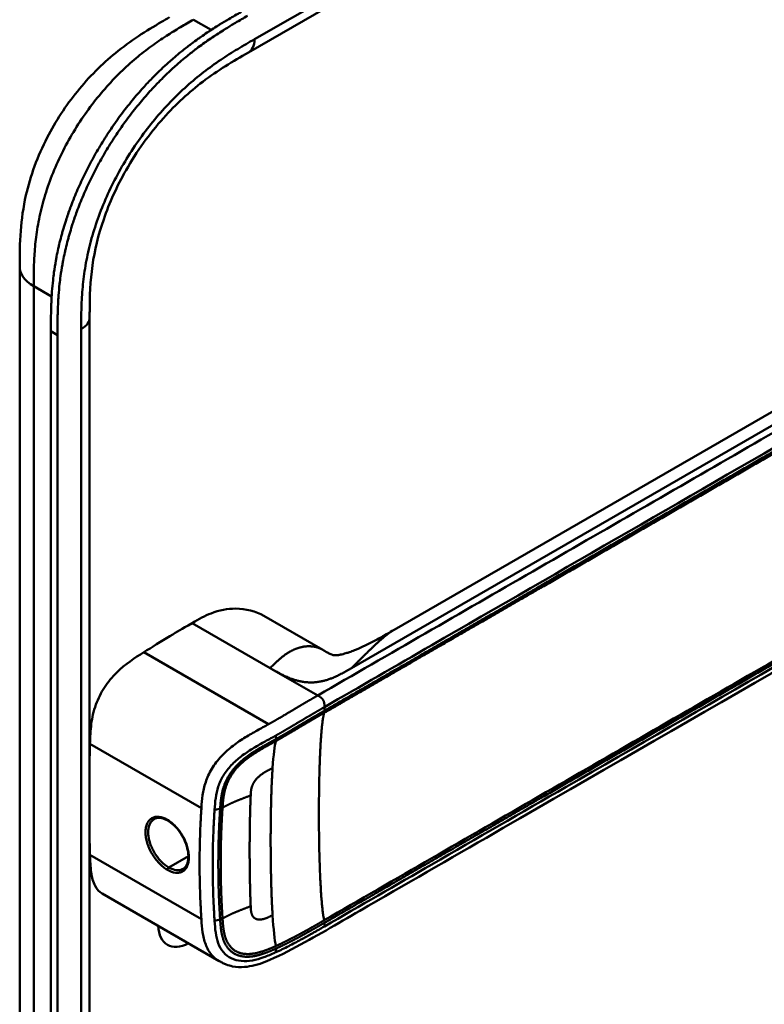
# Model space of a CAD drawing. Header units: millimetres. Extents: x 20 to 833, y 20 to 574.
# Tile 7 of 12: x 391 to 423, y 172 to 213. Entities that reach past the tile are written whole.
import ezdxf

# ---------------------------------------------------------------- set-up
doc = ezdxf.new("R2010")
doc.units = ezdxf.units.MM
doc.header["$LTSCALE"] = 2
doc.layers.add('Sichtbare Kanten(DIN)', color=7, linetype='Continuous', lineweight=50)
doc.layers.add('Sichtbare tangentiale Kanten(DIN)', color=7, linetype='Continuous', lineweight=50)

msp = doc.modelspace()

# ---------------------------------------------------------------- linework, layer by layer
at = {"layer": 'Sichtbare Kanten(DIN)'}
for p, q in [((441.994, 235.33), (401.003, 211.664)), ((401.003, 211.664), (401.003, 211.664)), ((407.079, 187.57), (438.843, 205.909)), ((391.463, 202.724), (391.463, 202.724)), ((394.38, 200.602), (394.38, 200.602)), ((394.38, 200.602), (394.38, 138.734)), ((392.764, 137.504), (392.764, 200.025)), ((393.038, 199.867), (393.038, 137.346)), ((401.649, 188.149), (404.106, 186.73)), ((404.324, 184.283), (404.324, 184.283)), ((404.536, 184.405), (404.536, 184.405)), ((399.877, 182.294), (399.877, 182.294)), ((401.404, 181.413), (401.402, 181.413)), ((399.857, 180.505), (399.857, 180.505)), ((399.525, 176.798), (399.525, 176.798)), ((399.758, 176.875), (399.758, 176.875)), ((399.78, 173.746), (394.9, 176.563)), ((399.78, 173.746), (399.78, 173.746))]:
    msp.add_line(p, q, dxfattribs=at)
for centre, major_axis, ratio, start_param, end_param in [((400.477, 181.948), (2.3, 3.984), 0.57735, 0.270097, 0.270412), ((400.307, 182.046), (2.3, 3.984), 0.57735, 0.184418, 0.184904), ((400.392, 181.997), (2.32, 4.018), 0.57735, 0.219371, 0.219881), ((400.42, 181.98), (2.34, 4.053), 0.57735, 0.226219, 0.226799), ((400.534, 181.915), (2.26, 3.914), 0.57735, 0.316429, 0.3165), ((400.245, 182.074), (-2.264, -3.922), 0.57735, 2.53255, 2.532551), ((400.193, 182.11), (-1.911, -3.31), 0.577355, 2.541317, 2.541319), ((400.251, 182.078), (1.95, 3.378), 0.57735, 5.700566, 5.70057), ((400.392, 181.997), (-2.32, -4.018), 0.57735, 2.338409, 2.338428), ((400.534, 181.915), (2.26, 3.914), 0.57735, 5.523901, 5.523922), ((400.477, 181.948), (2.3, 3.984), 0.57735, 5.506055, 5.506075), ((400.42, 181.98), (2.34, 4.053), 0.57735, 4.119086, 4.119229), ((400.251, 182.078), (-2.26, -3.914), 0.57735, 0.658548, 0.658552), ((400.42, 181.98), (-2.76, -4.78), 0.57735, 0.9483, 0.948426), ((400.42, 181.98), (-2.76, -4.78), 0.57735, 0.638877, 0.63888), ((400.364, 182.011), (2.799, 4.848), 0.57735, 3.797045, 3.797047), ((398.554, 176.036), (-0.93, -1.611), 0.57735, 5.54054, 7.025984), ((398.554, 176.036), (0.93, 1.611), 0.57735, 4.347781, 4.347796)]:
    msp.add_ellipse(centre, major_axis=major_axis, ratio=ratio, start_param=start_param, end_param=end_param, dxfattribs=at)
for points, knots in [([(392.764, 200.025), (392.764, 200.123), (392.764, 200.318), (392.766, 200.565), (392.769, 200.814), (392.774, 201.016), (392.784, 201.271), (392.794, 201.477), (392.816, 201.789), (392.844, 202.106), (392.898, 202.537), (392.949, 202.865), (393.011, 203.197), (393.057, 203.42), (393.121, 203.7), (393.178, 203.926), (393.255, 204.209), (393.322, 204.436), (393.43, 204.778), (393.548, 205.12), (393.744, 205.633), (393.938, 206.086), (394.202, 206.646), (394.431, 207.089), (394.736, 207.633), (394.996, 208.058), (395.337, 208.577), (395.623, 208.98), (395.995, 209.466), (396.304, 209.841), (396.66, 210.245), (396.903, 210.504), (397.15, 210.754), (397.316, 210.916), (397.567, 211.153), (397.82, 211.38), (398.161, 211.668), (398.419, 211.872), (398.678, 212.068), (398.851, 212.194), (399.067, 212.346), (399.239, 212.463), (399.455, 212.605), (399.627, 212.716), (399.886, 212.876), (400.228, 213.082), (400.525, 213.254), (400.694, 213.352)], [-0.9999979, -0.9999979, -0.9999979, -0.9999979, -0.9791648, -0.9583317, -0.9479152, -0.9270821, -0.9166655, -0.8958324, -0.8854159, -0.8541662, -0.8333331, -0.8020835, -0.791667, -0.7708339, -0.7604173, -0.7395842, -0.7291677, -0.7083346, -0.697918, -0.6666684, -0.6458353, -0.6041691, -0.583336, -0.5416699, -0.5208368, -0.4791706, -0.4583375, -0.4166713, -0.3958382, -0.354172, -0.3333389, -0.3020893, -0.2916727, -0.2708397, -0.2604231, -0.2291735, -0.2083404, -0.1770907, -0.1666742, -0.1458411, -0.1354246, -0.1145915, -0.1041749, -0.0833418, -0.0729253, -0.0416756, -0.0000095, -0.0000095, -0.0000095, -0.0000095]), ([(391.463, 202.724), (391.463, 203.199), (391.464, 203.701), (391.541, 204.7), (391.61, 205.2), (391.906, 206.508), (392.21, 207.338), (392.959, 208.795), (393.39, 209.452), (394.352, 210.639), (394.896, 211.179), (396.083, 212.15), (396.741, 212.567), (397.483, 213), (397.595, 213.065), (397.706, 213.129)], [0, 0, 0, 0, 0.436896, 0.436896, 0.842838, 0.842838, 1.49715, 1.49715, 2.073353, 2.073353, 2.662039, 2.662039, 3.316728, 3.316728, 3.434626, 3.434626, 3.434626, 3.434626]), ([(400.969, 213.193), (400.8, 213.096), (400.503, 212.924), (400.16, 212.718), (399.902, 212.557), (399.729, 212.447), (399.514, 212.305), (399.341, 212.187), (399.125, 212.035), (398.952, 211.91), (398.694, 211.714), (398.436, 211.51), (398.095, 211.222), (397.841, 210.995), (397.59, 210.758), (397.424, 210.595), (397.178, 210.345), (396.935, 210.087), (396.578, 209.683), (396.27, 209.308), (395.898, 208.821), (395.612, 208.418), (395.27, 207.9), (395.011, 207.474), (394.705, 206.931), (394.477, 206.488), (394.212, 205.928), (394.019, 205.474), (393.823, 204.962), (393.704, 204.62), (393.596, 204.278), (393.529, 204.051), (393.452, 203.767), (393.395, 203.542), (393.331, 203.261), (393.285, 203.038), (393.224, 202.707), (393.172, 202.378), (393.119, 201.948), (393.09, 201.631), (393.069, 201.318), (393.058, 201.112), (393.048, 200.857), (393.044, 200.656), (393.04, 200.407), (393.038, 200.16), (393.038, 199.964), (393.038, 199.867)], [0.0000095, 0.0000095, 0.0000095, 0.0000095, 0.0416756, 0.0729253, 0.0833418, 0.1041749, 0.1145915, 0.1354246, 0.1458411, 0.1666742, 0.1770907, 0.2083404, 0.2291735, 0.2604231, 0.2708397, 0.2916727, 0.3020893, 0.3333389, 0.354172, 0.3958382, 0.4166713, 0.4583375, 0.4791706, 0.5208368, 0.5416699, 0.583336, 0.6041691, 0.6458353, 0.6666684, 0.697918, 0.7083346, 0.7291677, 0.7395842, 0.7604173, 0.7708339, 0.791667, 0.8020835, 0.8333331, 0.8541662, 0.8854159, 0.8958324, 0.9166655, 0.9270821, 0.9479152, 0.9583317, 0.9791648, 0.9999979, 0.9999979, 0.9999979, 0.9999979]), ([(401.003, 211.664), (400.355, 211.29), (399.723, 210.916), (398.538, 210.016), (397.978, 209.506), (396.883, 208.281), (396.342, 207.532), (395.52, 206.088), (395.201, 205.386), (394.739, 204.044), (394.585, 203.39), (394.402, 202.113), (394.382, 201.489), (394.38, 200.775), (394.38, 200.688), (394.38, 200.602)], [0, 0, 0, 0, 0.687972, 0.687972, 1.303815, 1.303815, 1.980815, 1.980815, 2.549977, 2.549977, 3.091619, 3.091619, 3.672364, 3.672364, 3.752207, 3.752207, 3.752207, 3.752207]), ([(391.463, 140.856), (391.463, 151.743), (391.463, 162.63), (391.463, 183.252), (391.463, 192.988), (391.463, 202.724)], [0, 0, 0, 0, 10, 10, 18.943141, 18.943141, 18.943141, 18.943141]), ([(446.243, 201.342), (446.243, 201.34), (446.243, 201.338), (446.243, 201.334), (446.243, 201.332), (446.243, 201.327), (446.243, 201.324), (446.243, 201.318), (446.243, 201.313), (446.243, 201.302), (446.243, 201.295), (446.243, 201.275), (446.242, 201.262), (446.242, 201.218), (446.241, 201.189), (446.235, 201.078), (446.228, 201.001), (446.189, 200.714), (446.132, 200.516), (445.914, 200.004), (445.706, 199.705), (445.108, 199.026), (444.676, 198.658), (443.378, 197.68), (442.436, 197.105), (439.019, 195.088), (436.51, 193.665), (426.557, 187.919), (419.093, 183.609), (409.75, 178.216), (407.873, 177.132), (405.056, 175.505), (404.123, 174.946), (402.699, 174.171), (402.217, 173.916), (401.418, 173.605), (401.127, 173.521), (400.669, 173.487), (400.504, 173.494), (400.252, 173.543), (400.165, 173.568), (400.032, 173.618), (399.986, 173.638), (399.914, 173.673), (399.889, 173.686), (399.851, 173.707), (399.837, 173.714), (399.816, 173.726), (399.809, 173.73), (399.794, 173.738), (399.787, 173.743), (399.78, 173.746)], [0, 0, 0, 0, 0.001569, 0.001569, 0.003149, 0.003149, 0.00522, 0.00522, 0.008412, 0.008412, 0.014094, 0.014094, 0.025824, 0.025824, 0.054374, 0.054374, 0.136744, 0.136744, 0.370735, 0.370735, 0.770715, 0.770715, 1.338552, 1.338552, 2.361631, 2.361631, 5.000823, 5.000823, 12.918013, 12.918013, 14.909711, 14.909711, 15.905563, 15.905563, 16.406589, 16.406589, 16.669703, 16.669703, 16.816064, 16.816064, 16.894648, 16.894648, 16.935882, 16.935882, 16.957647, 16.957647, 16.969322, 16.969322, 16.975615, 16.975615, 16.982343, 16.982343, 16.982343, 16.982343]), ([(401.648, 188.149), (401.304, 188.347), (400.898, 188.452), (400.467, 188.454), (400.127, 188.455), (399.782, 188.389), (399.445, 188.256), (399.19, 188.156), (398.941, 188.016), (398.656, 187.852)], [-0.7380612, -0.7380612, -0.7380612, -0.7380612, -0.4287848, -0.4287848, -0.4287848, -0.184871, -0.184871, -0.184871, -0.0000155, -0.0000155, -0.0000155, -0.0000155]), ([(398.656, 187.852), (398.159, 187.565), (398.08, 187.519), (397.361, 187.086), (396.969, 186.841), (396.64, 186.634)], [-0.6905781, -0.6905781, -0.6905781, -0.6905781, -0.3490884, -0.3490884, 0, 0, 0, 0]), ([(404.229, 186.659), (404.277, 186.633), (404.315, 186.612), (404.387, 186.575), (404.418, 186.561), (404.489, 186.53), (404.518, 186.522), (404.568, 186.51), (404.584, 186.507), (404.645, 186.506), (404.673, 186.507), (404.748, 186.516), (404.765, 186.519), (404.802, 186.525), (404.822, 186.529), (404.876, 186.54), (404.915, 186.549), (404.992, 186.569), (405.03, 186.58), (405.116, 186.606), (405.164, 186.621), (405.283, 186.663), (405.354, 186.689), (405.545, 186.764), (405.662, 186.815), (406.011, 186.976), (406.231, 187.091), (406.661, 187.328), (406.87, 187.449), (407.074, 187.567)], [0, 0, 0, 0, 0.065322, 0.065322, 0.147442, 0.147442, 0.298534, 0.298534, 0.475337, 0.475337, 0.572836, 0.572836, 0.597287, 0.597287, 0.618593, 0.618593, 0.651842, 0.651842, 0.681874, 0.681874, 0.719497, 0.719497, 0.777073, 0.777073, 0.879794, 0.879794, 1.092522, 1.092522, 1.311068, 1.311068, 1.311068, 1.311068]), ([(396.64, 186.634), (396.259, 186.393), (395.868, 186.141), (395.321, 185.603), (395.149, 185.397), (394.851, 184.939), (394.733, 184.702), (394.538, 184.166), (394.482, 183.894), (394.411, 183.359), (394.402, 183.082), (394.394, 182.805)], [-1.198873, -1.198873, -1.198873, -1.198873, -0.834881, -0.834881, -0.646876, -0.646876, -0.46444, -0.46444, -0.250657, -0.250657, 0, 0, 0, 0]), ([(397.637, 179.609), (397.55, 179.659), (397.463, 179.693), (397.303, 179.725), (397.229, 179.724), (397.132, 179.698), (397.101, 179.686), (397.073, 179.67)], [0, 0, 0, 0, 0.0944548, 0.0944548, 0.1892864, 0.1892864, 0.2374391, 0.2374391, 0.2374391, 0.2374391]), ([(398.274, 177.592), (398.338, 177.629), (398.392, 177.689), (398.466, 177.846), (398.488, 177.941), (398.499, 178.144), (398.491, 178.252), (398.448, 178.474), (398.413, 178.592), (398.32, 178.823), (398.261, 178.939), (398.125, 179.154), (398.047, 179.255), (397.882, 179.431), (397.793, 179.507), (397.682, 179.581), (397.66, 179.596), (397.637, 179.609)], [0, 0, 0, 0, 0.1137845, 0.1137845, 0.2182551, 0.2182551, 0.3123921, 0.3123921, 0.4068404, 0.4068404, 0.502596, 0.502596, 0.598042, 0.598042, 0.6936793, 0.6936793, 0.7182625, 0.7182625, 0.7182625, 0.7182625]), ([(394.9, 176.563), (394.777, 176.634), (394.68, 176.742), (394.522, 177.042), (394.473, 177.234), (394.41, 177.677), (394.401, 177.928), (394.394, 178.18)], [0.6547013, 0.6547013, 0.6547013, 0.6547013, 0.838061, 0.838061, 1.045951, 1.045951, 1.2753174, 1.2753174, 1.2753174, 1.2753174])]:
    msp.add_open_spline(points, degree=3, knots=knots, dxfattribs=at)
for points, degree in [([(407.078, 187.569), (407.077, 187.569), (407.077, 187.569), (407.076, 187.568), (407.076, 187.568), (407.075, 187.568), (407.075, 187.568), (407.074, 187.567)], 7), ([(404.097, 186.735), (404.124, 186.72), (404.151, 186.704), (404.177, 186.689), (404.203, 186.674), (404.229, 186.659)], 5), ([(404.097, 186.735), (404.099, 186.734), (404.1, 186.734), (404.102, 186.733), (404.103, 186.732), (404.105, 186.731), (404.106, 186.73)], 6), ([(394.394, 182.805), (394.389, 182.612), (394.384, 182.42), (394.38, 182.228)], 3), ([(397.073, 179.67), (397.073, 179.67), (397.073, 179.67), (397.073, 179.67)], 3), ([(401.058, 179.26), (401.058, 179.26), (401.058, 179.26), (401.058, 179.26)], 3), ([(394.38, 178.741), (394.384, 178.553), (394.389, 178.367), (394.394, 178.18)], 3), ([(401.057, 177.592), (401.057, 177.592), (401.056, 177.592), (401.056, 177.592)], 3)]:
    msp.add_open_spline(points, degree=degree, dxfattribs=at)
at = {"layer": 'Sichtbare tangentiale Kanten(DIN)'}
for p, q in [((401.252, 212.213), (442.242, 235.879)), ((399.449, 212.601), (398.706, 213.03)), ((397.615, 212.375), (397.615, 212.375)), ((395.499, 210.668), (395.499, 210.668)), ((439.485, 205.709), (405.302, 185.974)), ((392.075, 203.185), (392.075, 203.185)), ((392.795, 201.477), (392.048, 201.908)), ((394.028, 138.244), (394.028, 200.112)), ((393.038, 199.867), (392.764, 200.025)), ((401.91, 185.973), (398.656, 187.852)), ((396.64, 186.634), (401.842, 183.63)), ((401.955, 185.947), (401.91, 185.973)), ((403.892, 184.829), (401.955, 185.947)), ((404.172, 184.344), (404.172, 184.195)), ((404.383, 184.317), (404.383, 184.317)), ((402.156, 183.013), (402.145, 183.158)), ((394.394, 182.805), (399.04, 180.122)), ((399.822, 180.105), (399.589, 180.054)), ((399.761, 178.856), (399.761, 178.856)), ((398.969, 178.399), (398.969, 178.399)), ((399.526, 178.72), (399.526, 178.72)), ((394.394, 178.18), (399.04, 175.498)), ((398.495, 178.125), (397.677, 177.653)), ((399.822, 175.48), (399.589, 175.429)), ((404.172, 175.343), (404.172, 175.193)), ((402.156, 174.269), (402.145, 174.113))]:
    msp.add_line(p, q, dxfattribs=at)
for centre, major_axis, ratio, start_param, end_param in [((402.435, 175.08), (-0.207, 7.978), 0.058769, 0.180326, 0.567465), ((402.434, 181.871), (-0.173, -7.741), 0.062201, 5.644955, 6.032571)]:
    msp.add_ellipse(centre, major_axis=major_axis, ratio=ratio, start_param=start_param, end_param=end_param, dxfattribs=at)
for points, degree, knots in [([(398.706, 213.03), (398.528, 212.927), (398.347, 212.823), (398.164, 212.714), (397.97, 212.598), (397.774, 212.478), (397.579, 212.352), (397.372, 212.218), (397.166, 212.077), (396.961, 211.928), (396.745, 211.771), (396.531, 211.604), (396.319, 211.426), (396.098, 211.24), (395.879, 211.042), (395.665, 210.834), (395.444, 210.617), (395.228, 210.389), (395.02, 210.151), (394.807, 209.908), (394.601, 209.654), (394.405, 209.389), (394.207, 209.123), (394.017, 208.847), (393.837, 208.56), (393.657, 208.273), (393.487, 207.976), (393.331, 207.676), (393.174, 207.374), (393.03, 207.067), (392.902, 206.759), (392.773, 206.451), (392.659, 206.141), (392.561, 205.833), (392.463, 205.526), (392.381, 205.222), (392.315, 204.924), (392.248, 204.628), (392.198, 204.342), (392.159, 204.061), (392.122, 203.79), (392.097, 203.525), (392.08, 203.261), (392.064, 203.018), (392.056, 202.777), (392.052, 202.539), (392.048, 202.325), (392.048, 202.113), (392.048, 201.908)], 3, [0, 0, 0, 0, 0.189483, 0.189483, 0.189483, 0.390488, 0.390488, 0.390488, 0.603341, 0.603341, 0.603341, 0.827847, 0.827847, 0.827847, 1.063028, 1.063028, 1.063028, 1.306916, 1.306916, 1.306916, 1.556493, 1.556493, 1.556493, 1.807928, 1.807928, 1.807928, 2.059373, 2.059373, 2.059373, 2.31343, 2.31343, 2.31343, 2.568298, 2.568298, 2.568298, 2.821899, 2.821899, 2.821899, 3.074612, 3.074612, 3.074612, 3.317553, 3.317553, 3.317553, 3.540814, 3.540814, 3.540814, 3.741293, 3.741293, 3.741293, 3.741293]), ([(394.028, 200.112), (394.028, 200.373), (394.028, 200.911), (394.068, 201.761), (394.174, 202.647), (394.419, 203.863), (394.939, 205.426), (395.882, 207.255), (397.067, 208.91), (398.193, 210.074), (399.131, 210.851), (399.844, 211.363), (400.558, 211.813), (401.024, 212.082), (401.252, 212.213)], 3, [18.388359, 18.388359, 18.388359, 18.388359, 18.631862, 18.875363, 19.118865, 19.362366, 19.849368, 20.336371, 20.823374, 21.310376, 21.553877, 21.797379, 22.04088, 22.284383, 22.284383, 22.284383, 22.284383]), ([(439.771, 205.544), (439.026, 205.114), (438.277, 204.682), (436.78, 203.818), (436.031, 203.385), (434.535, 202.522), (433.788, 202.09), (432.294, 201.228), (431.548, 200.797), (429.307, 199.503), (427.813, 198.64), (424.822, 196.913), (423.325, 196.049), (420.335, 194.323), (418.841, 193.46), (415.852, 191.735), (414.357, 190.872), (411.367, 189.145), (409.871, 188.281), (406.881, 186.555), (405.389, 185.694), (403.892, 184.829)], 3, [28.65661, 28.65661, 28.65661, 28.65661, 29.448344, 29.448344, 30.241165, 30.241165, 31.033986, 31.033986, 31.826807, 31.826807, 33.412449, 33.412449, 34.99809, 34.99809, 36.583732, 36.583732, 38.169374, 38.169374, 39.755016, 39.755016, 41.340657, 41.340657, 41.340657, 41.340657]), ([(404.172, 184.344), (405.669, 185.209), (407.161, 186.07), (408.656, 186.933), (414.129, 190.093), (419.601, 193.253), (425.078, 196.415), (428.757, 198.539), (432.424, 200.656), (436.104, 202.781), (437.419, 203.54), (438.737, 204.301), (440.051, 205.059)], 3, [0, 0, 0, 0, 1.585642, 1.585642, 1.585642, 7.391542, 7.391542, 7.391542, 11.290432, 11.290432, 11.290432, 12.683632, 12.683632, 12.683632, 12.683632]), ([(404.157, 184.104), (404.159, 184.105), (405.048, 184.619), (406.84, 185.653), (409.543, 187.214), (413.129, 189.284), (417.612, 191.873), (422.1, 194.464), (426.584, 197.052), (430.619, 199.382), (434.208, 201.455), (436.899, 203.008), (438.692, 204.044), (439.589, 204.561), (440.038, 204.82)], 5, [20.643505, 20.643505, 20.643505, 20.643505, 20.643505, 20.643505, 20.647304, 22.232947, 23.81859, 25.404233, 26.989877, 28.57552, 30.161163, 31.746806, 32.539627, 33.332646, 33.332646, 33.332646, 33.332646, 33.332646, 33.332646]), ([(440.05, 204.91), (440.05, 204.91), (439.602, 204.651), (438.705, 204.133), (436.912, 203.097), (434.221, 201.544), (430.632, 199.472), (426.596, 197.142), (422.112, 194.553), (417.624, 191.962), (413.14, 189.373), (409.554, 187.303), (406.852, 185.743), (405.061, 184.709), (404.172, 184.195)], 5, [0, 0, 0, 0, 0, 0, 0.000115, 0.792936, 1.585758, 3.171401, 4.757044, 6.342687, 7.92833, 9.513973, 11.099617, 12.688168, 12.688168, 12.688168, 12.688168, 12.688168, 12.688168]), ([(404.17, 175.341), (404.172, 175.343), (405.061, 175.856), (406.853, 176.891), (409.556, 178.451), (413.141, 180.521), (417.625, 183.109), (422.112, 185.701), (426.596, 188.289), (430.631, 190.619), (434.221, 192.692), (436.912, 194.245), (438.705, 195.281), (439.602, 195.798), (440.051, 196.057)], 5, [20.643738, 20.643738, 20.643738, 20.643738, 20.643738, 20.643738, 20.647429, 22.23307, 23.81871, 25.404351, 26.989992, 28.575633, 30.161274, 31.746914, 32.539735, 33.332924, 33.332924, 33.332924, 33.332924, 33.332924, 33.332924]), ([(440.038, 196.161), (439.29, 195.73), (438.543, 195.298), (437.048, 194.435), (436.301, 194.004), (434.058, 192.709), (432.563, 191.846), (429.573, 190.119), (428.078, 189.256), (425.089, 187.531), (423.594, 186.668), (420.604, 184.941), (419.108, 184.078), (416.118, 182.351), (414.624, 181.488), (411.635, 179.763), (410.14, 178.9), (407.144, 177.17), (405.641, 176.302), (404.159, 175.447)], 3, [3.014705, 3.014705, 3.014705, 3.014705, 3.807868, 3.807868, 4.600688, 4.600688, 6.186329, 6.186329, 7.77197, 7.77197, 9.357611, 9.357611, 10.943251, 10.943251, 12.528892, 12.528892, 14.114533, 14.114533, 15.703149, 15.703149, 15.703149, 15.703149]), ([(440.051, 195.908), (437.235, 194.282), (434.411, 192.652), (431.597, 191.027), (425.819, 187.691), (420.028, 184.348), (414.248, 181.01), (412.385, 179.935), (410.521, 178.859), (408.655, 177.782), (407.155, 176.915), (405.651, 176.047), (404.172, 175.193)], 3, [23.229983, 23.229983, 23.229983, 23.229983, 26.216835, 26.216835, 26.216835, 32.351591, 32.351591, 32.351591, 34.327983, 34.327983, 34.327983, 35.917386, 35.917386, 35.917386, 35.917386]), ([(403.892, 184.829), (403.84, 184.8), (403.745, 184.745), (403.607, 184.665), (403.41, 184.551), (403.161, 184.404), (402.912, 184.256), (402.658, 184.104), (402.398, 183.949), (402.179, 183.821), (402.015, 183.727), (401.905, 183.665), (401.848, 183.633), (401.842, 183.63)], 5, [0, 0, 0, 0, 0, 0, 0.0885648, 0.1771296, 0.2656944, 0.3542592, 0.442824, 0.5313888, 0.6199536, 0.7085184, 0.7182818, 0.7182818, 0.7182818, 0.7182818, 0.7182818, 0.7182818]), ([(402.145, 183.158), (402.145, 183.158), (402.198, 183.187), (402.305, 183.247), (402.466, 183.34), (402.681, 183.466), (402.943, 183.622), (403.197, 183.773), (403.445, 183.921), (403.693, 184.067), (403.887, 184.18), (404.025, 184.26), (404.12, 184.315), (404.172, 184.344)], 5, [0.0000841, 0.0000841, 0.0000841, 0.0000841, 0.0000841, 0.0000841, 0.0003027, 0.0888675, 0.1774323, 0.2659971, 0.3545619, 0.4431267, 0.5316915, 0.6202563, 0.7088211, 0.7088211, 0.7088211, 0.7088211, 0.7088211, 0.7088211]), ([(402.146, 182.926), (402.147, 182.926), (402.2, 182.956), (402.307, 183.016), (402.466, 183.108), (402.677, 183.232), (402.935, 183.385), (403.186, 183.536), (403.433, 183.682), (403.674, 183.825), (403.868, 183.937), (404.012, 184.021), (404.108, 184.076), (404.154, 184.103)], 5, [19.9453576, 19.9453576, 19.9453576, 19.9453576, 19.9453576, 19.9453576, 19.9454241, 20.0331591, 20.1208941, 20.2086291, 20.2963641, 20.3840991, 20.4718341, 20.5595692, 20.6426641, 20.6426641, 20.6426641, 20.6426641, 20.6426641, 20.6426641]), ([(404.172, 184.195), (404.124, 184.168), (404.028, 184.112), (403.882, 184.028), (403.688, 183.915), (403.444, 183.77), (403.196, 183.624), (402.944, 183.472), (402.687, 183.32), (402.475, 183.195), (402.316, 183.104), (402.209, 183.043), (402.156, 183.013)], 5, [0, 0, 0, 0, 0, 0, 0.0848259, 0.1725609, 0.2602959, 0.3480309, 0.4357659, 0.5235009, 0.6112359, 0.698521, 0.698521, 0.698521, 0.698521, 0.698521, 0.698521]), ([(401.842, 183.63), (401.686, 183.543), (401.531, 183.459), (401.37, 183.371), (401.21, 183.282), (401.045, 183.189), (400.876, 183.084), (400.707, 182.98), (400.534, 182.864), (400.365, 182.734), (400.196, 182.603), (400.03, 182.457), (399.878, 182.295), (399.725, 182.134), (399.588, 181.957), (399.476, 181.772), (399.365, 181.588), (399.279, 181.399), (399.218, 181.213), (399.156, 181.028), (399.118, 180.846), (399.092, 180.669), (399.067, 180.491), (399.053, 180.318), (399.042, 180.146), (399.042, 180.138), (399.041, 180.13), (399.04, 180.122)], 3, [0.718282, 0.718282, 0.718282, 0.718282, 0.878513, 0.878513, 0.878513, 1.038839, 1.038839, 1.038839, 1.199166, 1.199166, 1.199166, 1.359492, 1.359492, 1.359492, 1.519819, 1.519819, 1.519819, 1.680145, 1.680145, 1.680145, 1.840471, 1.840471, 1.840471, 2.000798, 2.000798, 2.000798, 2.008139, 2.008139, 2.008139, 2.008139]), ([(399.589, 180.054), (399.6, 180.223), (399.613, 180.387), (399.636, 180.549), (399.659, 180.711), (399.693, 180.87), (399.745, 181.027), (399.797, 181.184), (399.868, 181.34), (399.959, 181.489), (400.05, 181.638), (400.161, 181.782), (400.287, 181.916), (400.413, 182.049), (400.555, 182.174), (400.704, 182.289), (400.853, 182.403), (401.01, 182.509), (401.168, 182.607), (401.326, 182.704), (401.485, 182.794), (401.643, 182.881), (401.801, 182.969), (401.958, 183.053), (402.117, 183.142), (402.126, 183.147), (402.135, 183.152), (402.145, 183.157)], 3, [0, 0, 0, 0, 0.159971, 0.159971, 0.159971, 0.320297, 0.320297, 0.320297, 0.480624, 0.480624, 0.480624, 0.64095, 0.64095, 0.64095, 0.801277, 0.801277, 0.801277, 0.961603, 0.961603, 0.961603, 1.121929, 1.121929, 1.121929, 1.282256, 1.282256, 1.282256, 1.291621, 1.291621, 1.291621, 1.291621]), ([(402.156, 183.013), (402.156, 183.013), (402.074, 182.968), (401.911, 182.877), (401.664, 182.743), (401.327, 182.553), (400.883, 182.26), (400.465, 181.893), (400.131, 181.452), (399.934, 180.985), (399.864, 180.628), (399.84, 180.365), (399.827, 180.192), (399.822, 180.105)], 5, [0, 0, 0, 0, 0, 0, 0.000449, 0.133304, 0.266158, 0.399013, 0.531868, 0.664722, 0.797577, 0.930432, 1.064471, 1.064471, 1.064471, 1.064471, 1.064471, 1.064471]), ([(399.921, 180.144), (399.927, 180.229), (399.939, 180.401), (399.963, 180.658), (400.031, 181.001), (400.216, 181.439), (400.522, 181.847), (400.91, 182.192), (401.332, 182.473), (401.66, 182.659), (401.904, 182.791), (402.066, 182.881), (402.146, 182.926)], 5, [18.882622, 18.882622, 18.882622, 18.882622, 18.882622, 18.882622, 19.015441, 19.148296, 19.281151, 19.414005, 19.54686, 19.679715, 19.812569, 19.945357, 19.945357, 19.945357, 19.945357, 19.945357, 19.945357]), ([(399.04, 180.122), (399.04, 180.116), (399.039, 180.106), (399.039, 180.098), (399.033, 180.011), (399.028, 179.924), (399.023, 179.836), (399.017, 179.741), (399.012, 179.645), (399.007, 179.549), (398.998, 179.357), (398.99, 179.163), (398.983, 178.97), (398.977, 178.777), (398.972, 178.584), (398.969, 178.392), (398.966, 178.199), (398.964, 178.007), (398.964, 177.815), (398.964, 177.623), (398.966, 177.431), (398.969, 177.238), (398.972, 177.045), (398.977, 176.852), (398.983, 176.658), (398.99, 176.464), (398.998, 176.269), (399.007, 176.075), (399.012, 175.978), (399.017, 175.882), (399.023, 175.786), (399.028, 175.689), (399.034, 175.593), (399.04, 175.498)], 3, [0, 0, 0, 0, 0.00741, 0.00741, 0.00741, 0.088467, 0.088467, 0.088467, 0.176597, 0.176597, 0.176597, 0.352857, 0.352857, 0.352857, 0.529117, 0.529117, 0.529117, 0.705376, 0.705376, 0.705376, 0.881636, 0.881636, 0.881636, 1.057896, 1.057896, 1.057896, 1.234156, 1.234156, 1.234156, 1.322285, 1.322285, 1.322285, 1.410732, 1.410732, 1.410732, 1.410732]), ([(399.589, 175.429), (399.588, 175.438), (399.588, 175.447), (399.587, 175.455), (399.581, 175.549), (399.575, 175.644), (399.57, 175.739), (399.564, 175.834), (399.559, 175.93), (399.554, 176.026), (399.545, 176.217), (399.537, 176.41), (399.531, 176.602), (399.501, 177.506), (399.507, 178.397), (399.546, 179.295), (399.549, 179.351), (399.552, 179.407), (399.554, 179.462), (399.559, 179.558), (399.564, 179.652), (399.57, 179.747), (399.575, 179.841), (399.581, 179.935), (399.587, 180.028), (399.588, 180.037), (399.588, 180.045), (399.589, 180.054)], 3, [0, 0, 0, 0, 0.008036, 0.008036, 0.008036, 0.096166, 0.096166, 0.096166, 0.184296, 0.184296, 0.184296, 0.360556, 0.360556, 0.360556, 1.190148, 1.190148, 1.190148, 1.241854, 1.241854, 1.241854, 1.329984, 1.329984, 1.329984, 1.418114, 1.418114, 1.418114, 1.426148, 1.426148, 1.426148, 1.426148]), ([(399.822, 180.105), (399.822, 180.105), (399.814, 179.99), (399.801, 179.761), (399.78, 179.413), (399.763, 178.954), (399.747, 178.376), (399.744, 177.799), (399.747, 177.22), (399.763, 176.64), (399.78, 176.177), (399.801, 175.827), (399.814, 175.596), (399.822, 175.48)], 5, [0.000001, 0.000001, 0.000001, 0.000001, 0.000001, 0.000001, 0.000038, 0.176942, 0.353846, 0.53075, 0.707654, 0.884558, 1.061462, 1.238366, 1.415305, 1.415305, 1.415305, 1.415305, 1.415305, 1.415305]), ([(399.921, 175.519), (399.921, 175.519), (399.921, 175.52), (399.913, 175.636), (399.9, 175.869), (399.879, 176.218), (399.862, 176.681), (399.846, 177.26), (399.843, 177.837), (399.846, 178.414), (399.862, 178.992), (399.879, 179.451), (399.9, 179.799), (399.913, 180.029), (399.921, 180.144)], 5, [17.464876, 17.464876, 17.464876, 17.464876, 17.464876, 17.464876, 17.464906, 17.466133, 17.643037, 17.819941, 17.996845, 18.173749, 18.350653, 18.527557, 18.704461, 18.882622, 18.882622, 18.882622, 18.882622, 18.882622, 18.882622]), ([(396.709, 179.119), (396.709, 179.119), (396.709, 179.187), (396.72, 179.318), (396.773, 179.486), (396.858, 179.62), (396.973, 179.715), (397.112, 179.766), (397.323, 179.776), (397.502, 179.714), (397.62, 179.646)], 3, [0, 0, 0, 0, 0.0000144, 0.0614945, 0.1229746, 0.1844546, 0.2459347, 0.3074148, 0.3688949, 0.4918552, 0.4918552, 0.4918552, 0.4918552]), ([(397.073, 179.67), (397.051, 179.657), (397.03, 179.642), (397.011, 179.625), (396.995, 179.612), (396.981, 179.598), (396.967, 179.582), (396.936, 179.546), (396.909, 179.504), (396.887, 179.457), (396.869, 179.416), (396.854, 179.372), (396.843, 179.324), (396.841, 179.316), (396.84, 179.308), (396.838, 179.301), (396.827, 179.244), (396.822, 179.183), (396.822, 179.119), (396.822, 179.055), (396.827, 178.987), (396.838, 178.918), (396.84, 178.907), (396.842, 178.895), (396.844, 178.884), (396.855, 178.826), (396.869, 178.767), (396.887, 178.707), (396.909, 178.636), (396.936, 178.564), (396.967, 178.493), (396.981, 178.46), (396.996, 178.428), (397.013, 178.396), (397.032, 178.358), (397.052, 178.321), (397.074, 178.284), (397.113, 178.217), (397.157, 178.151), (397.203, 178.089), (397.238, 178.043), (397.274, 177.999), (397.311, 177.957), (397.324, 177.943), (397.338, 177.929), (397.351, 177.915), (397.454, 177.807), (397.566, 177.717), (397.677, 177.653)], 3, [0.2462104, 0.2462104, 0.2462104, 0.2462104, 0.2803959, 0.2803959, 0.2803959, 0.3074005, 0.3074005, 0.3074005, 0.3688806, 0.3688806, 0.3688806, 0.4219893, 0.4219893, 0.4219893, 0.4303607, 0.4303607, 0.4303607, 0.4918407, 0.4918407, 0.4918407, 0.5533208, 0.5533208, 0.5533208, 0.5635023, 0.5635023, 0.5635023, 0.6148009, 0.6148009, 0.6148009, 0.676281, 0.676281, 0.676281, 0.7044598, 0.7044598, 0.7044598, 0.737761, 0.737761, 0.737761, 0.7992411, 0.7992411, 0.7992411, 0.844872, 0.844872, 0.844872, 0.8607212, 0.8607212, 0.8607212, 0.9836813, 0.9836813, 0.9836813, 0.9836813]), ([(397.62, 179.646), (397.739, 179.578), (397.917, 179.434), (398.125, 179.182), (398.261, 178.971), (398.373, 178.745), (398.456, 178.514), (398.507, 178.286), (398.524, 178.07), (398.507, 177.875), (398.456, 177.708), (398.373, 177.575), (398.261, 177.482), (398.125, 177.432), (397.917, 177.423), (397.739, 177.486), (397.62, 177.554)], 3, [0, 0, 0, 0, 0.1229603, 0.1844403, 0.2459204, 0.3074004, 0.3688805, 0.4303605, 0.4918406, 0.5533206, 0.6148007, 0.6762807, 0.7377608, 0.7992408, 0.8607209, 0.983681, 0.983681, 0.983681, 0.983681]), ([(397.62, 177.554), (397.502, 177.622), (397.323, 177.766), (397.112, 178.016), (396.973, 178.225), (396.858, 178.45), (396.773, 178.68), (396.72, 178.907), (396.709, 179.05), (396.709, 179.119)], 3, [0, 0, 0, 0, 0.1229601, 0.1844402, 0.2459203, 0.3074004, 0.3688804, 0.4303605, 0.4918262, 0.4918262, 0.4918262, 0.4918262]), ([(397.677, 177.653), (397.788, 177.589), (397.899, 177.55), (398.001, 177.539), (398.015, 177.538), (398.029, 177.537), (398.043, 177.537), (398.079, 177.536), (398.113, 177.538), (398.146, 177.545), (398.192, 177.554), (398.235, 177.569), (398.274, 177.592), (398.274, 177.592), (398.274, 177.592), (398.274, 177.592)], 3, [0, 0, 0, 0, 0.1229601, 0.1229601, 0.1229601, 0.1399022, 0.1399022, 0.1399022, 0.1844401, 0.1844401, 0.1844401, 0.2459202, 0.2459202, 0.2459202, 0.2461067, 0.2461067, 0.2461067, 0.2461067]), ([(399.04, 175.498), (399.041, 175.49), (399.042, 175.482), (399.042, 175.474), (399.053, 175.3), (399.067, 175.125), (399.092, 174.951), (399.118, 174.777), (399.156, 174.605), (399.218, 174.442), (399.279, 174.279), (399.365, 174.126), (399.476, 173.997), (399.564, 173.897), (399.667, 173.812), (399.78, 173.746)], 3, [0, 0, 0, 0, 0.0073617, 0.0073617, 0.0073617, 0.1676881, 0.1676881, 0.1676881, 0.3280145, 0.3280145, 0.3280145, 0.488341, 0.488341, 0.488341, 0.6137258, 0.6137258, 0.6137258, 0.6137258]), ([(399.822, 175.48), (399.822, 175.48), (399.827, 175.392), (399.84, 175.217), (399.864, 174.953), (399.934, 174.613), (400.131, 174.231), (400.466, 173.977), (400.884, 173.893), (401.328, 173.949), (401.665, 174.059), (401.912, 174.16), (402.075, 174.232), (402.156, 174.269)], 5, [18.881507, 18.881507, 18.881507, 18.881507, 18.881507, 18.881507, 18.882697, 19.015618, 19.14854, 19.281461, 19.414383, 19.547304, 19.680226, 19.813147, 19.945983, 19.945983, 19.945983, 19.945983, 19.945983, 19.945983]), ([(402.146, 174.375), (402.066, 174.338), (401.904, 174.267), (401.661, 174.167), (401.333, 174.061), (400.911, 174.007), (400.523, 174.087), (400.216, 174.319), (400.031, 174.675), (399.963, 175.002), (399.939, 175.26), (399.927, 175.432), (399.921, 175.519)], 5, [0, 0, 0, 0, 0, 0, 0.132315, 0.265237, 0.398158, 0.53108, 0.664001, 0.796923, 0.929844, 1.062736, 1.062736, 1.062736, 1.062736, 1.062736, 1.062736]), ([(402.145, 174.113), (402.136, 174.109), (402.126, 174.105), (402.117, 174.1), (401.957, 174.028), (401.801, 173.961), (401.643, 173.905), (401.485, 173.849), (401.326, 173.803), (401.168, 173.775), (401.01, 173.747), (400.853, 173.737), (400.704, 173.749), (400.555, 173.762), (400.413, 173.799), (400.287, 173.86), (400.161, 173.921), (400.05, 174.007), (399.959, 174.113), (399.868, 174.22), (399.797, 174.347), (399.745, 174.486), (399.693, 174.625), (399.659, 174.776), (399.636, 174.934), (399.613, 175.093), (399.6, 175.259), (399.589, 175.429)], 3, [36.622212, 36.622212, 36.622212, 36.622212, 36.631814, 36.631814, 36.631814, 36.79214, 36.79214, 36.79214, 36.952466, 36.952466, 36.952466, 37.112793, 37.112793, 37.112793, 37.273119, 37.273119, 37.273119, 37.433446, 37.433446, 37.433446, 37.593772, 37.593772, 37.593772, 37.754099, 37.754099, 37.754099, 37.914067, 37.914067, 37.914067, 37.914067]), ([(404.169, 175.192), (404.09, 175.146), (404.011, 175.1), (403.932, 175.055), (403.891, 175.031), (403.85, 175.008), (403.809, 174.985), (403.769, 174.961), (403.728, 174.938), (403.687, 174.915), (403.646, 174.892), (403.605, 174.868), (403.564, 174.845), (403.523, 174.822), (403.482, 174.799), (403.441, 174.777), (403.4, 174.754), (403.358, 174.731), (403.317, 174.708), (403.276, 174.686), (403.235, 174.663), (403.193, 174.641), (403.11, 174.596), (403.026, 174.551), (402.941, 174.506), (402.855, 174.461), (402.769, 174.416), (402.68, 174.372), (402.592, 174.327), (402.502, 174.282), (402.413, 174.239), (402.323, 174.196), (402.234, 174.154), (402.145, 174.113)], 3, [35.9173864, 35.9173864, 35.9173864, 35.9173864, 36.0021913, 36.0021913, 36.0021913, 36.0464737, 36.0464737, 36.0464737, 36.0907561, 36.0907561, 36.0907561, 36.1350385, 36.1350385, 36.1350385, 36.1793209, 36.1793209, 36.1793209, 36.2236033, 36.2236033, 36.2236033, 36.2678857, 36.2678857, 36.2678857, 36.3564505, 36.3564505, 36.3564505, 36.4450153, 36.4450153, 36.4450153, 36.5335801, 36.5335801, 36.5335801, 36.6222122, 36.6222122, 36.6222122, 36.6222122]), ([(404.159, 175.447), (404.112, 175.419), (404.015, 175.364), (403.87, 175.28), (403.676, 175.168), (403.434, 175.033), (403.186, 174.896), (402.936, 174.763), (402.678, 174.629), (402.467, 174.525), (402.307, 174.449), (402.2, 174.399), (402.146, 174.375)], 5, [15.703149, 15.703149, 15.703149, 15.703149, 15.703149, 15.703149, 15.7878438, 15.8755138, 15.9631839, 16.0508539, 16.1385239, 16.2261939, 16.3138639, 16.4021323, 16.4021323, 16.4021323, 16.4021323, 16.4021323, 16.4021323]), ([(402.156, 174.269), (402.156, 174.269), (402.209, 174.293), (402.316, 174.343), (402.476, 174.419), (402.687, 174.523), (402.945, 174.657), (403.197, 174.791), (403.444, 174.928), (403.687, 175.063), (403.881, 175.175), (404.025, 175.258), (404.121, 175.313), (404.167, 175.34)], 5, [19.9459827, 19.9459827, 19.9459827, 19.9459827, 19.9459827, 19.9459827, 19.9460686, 20.0337387, 20.1214087, 20.2090787, 20.2967487, 20.3844187, 20.4720888, 20.5597588, 20.6429705, 20.6429705, 20.6429705, 20.6429705, 20.6429705, 20.6429705])]:
    msp.add_open_spline(points, degree=degree, knots=knots, dxfattribs=at)
for points, degree in [([(401.003, 211.664), (401.157, 211.753), (401.252, 211.943), (401.252, 212.213)], 3), ([(392.048, 201.908), (391.658, 202.133), (391.463, 202.429), (391.463, 202.724)], 3), ([(392.048, 201.908), (392.048, 170.974), (392.048, 140.04)], 2), ([(394.38, 200.602), (394.38, 200.424), (394.263, 200.247), (394.028, 200.112)], 3), ([(407.074, 187.567), (406.939, 187.489), (406.78, 187.379), (406.592, 187.228), (406.366, 187.025), (406.088, 186.757), (405.742, 186.411), (405.302, 185.974)], 7), ([(401.91, 185.973), (402.266, 186.328), (402.553, 186.615), (402.875, 186.814), (403.221, 186.922), (403.551, 186.943), (403.84, 186.88), (404.097, 186.735)], 7), ([(405.302, 185.974), (404.576, 185.554), (404.041, 185.246), (403.263, 185.23), (402.714, 185.511), (402.006, 185.918)], 5), ([(403.892, 184.829), (404.006, 184.763), (404.109, 184.704), (404.172, 184.596), (404.172, 184.476), (404.172, 184.344)], 5), ([(404.159, 184.105), (403.984, 183.504), (403.897, 181.307), (403.897, 178.546), (403.984, 176.249), (404.159, 175.447)], 5), ([(401.095, 180.661), (401.104, 180.874), (401.11, 181.055), (401.203, 181.251), (401.351, 181.423), (401.557, 181.579), (401.768, 181.678), (402.008, 181.8)], 7), ([(402.008, 181.8), (401.944, 180.833), (401.912, 179.512), (401.912, 178.06), (401.944, 176.702), (402.008, 175.661)], 5), ([(399.921, 180.144), (400.127, 180.27), (400.358, 180.376), (400.604, 180.471), (400.854, 180.563), (401.095, 180.661)], 5), ([(401.095, 176.037), (401.057, 176.983), (401.045, 177.915), (401.045, 178.84), (401.057, 179.759), (401.095, 180.661)], 5), ([(397.637, 179.609), (397.627, 179.615), (397.62, 179.628), (397.62, 179.646)], 3), ([(397.62, 177.554), (397.62, 177.59), (397.645, 177.635), (397.677, 177.653)], 3), ([(399.921, 175.519), (400.127, 175.646), (400.358, 175.752), (400.604, 175.846), (400.854, 175.938), (401.095, 176.037)], 5), ([(401.095, 176.037), (401.104, 175.815), (401.11, 175.62), (401.202, 175.482), (401.351, 175.413), (401.557, 175.435), (401.768, 175.539), (402.008, 175.661)], 7)]:
    msp.add_open_spline(points, degree=degree, dxfattribs=at)

doc.saveas('drawing.dxf')
